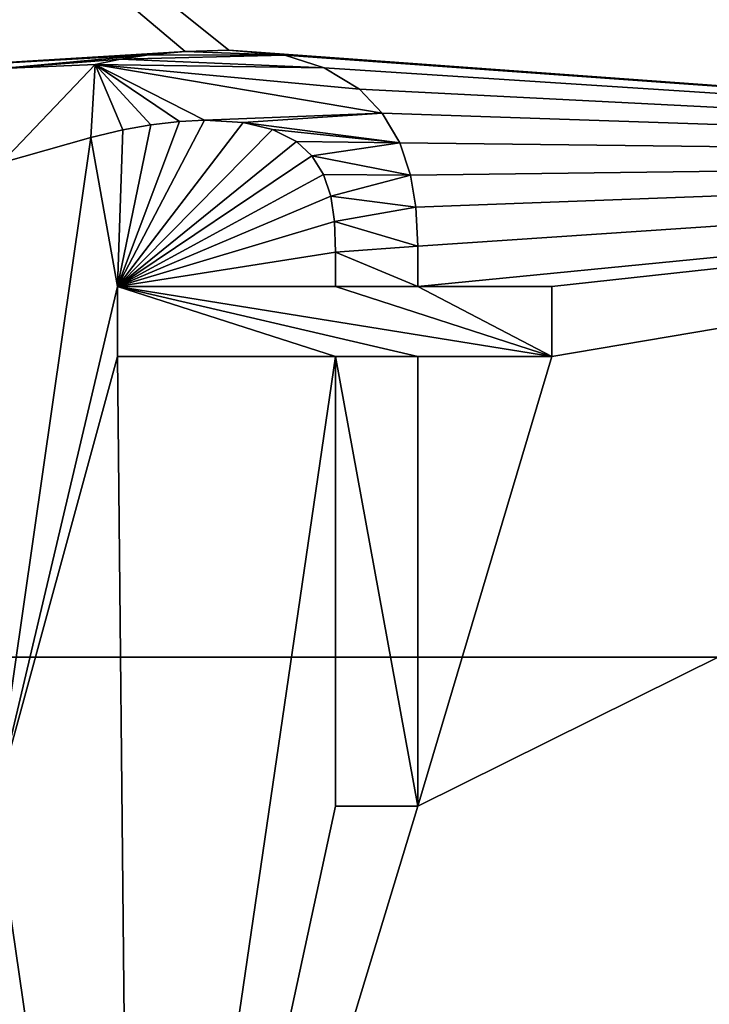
# Model space of a CAD drawing. Header units: millimetres. Extents: x -94 to 205, y -120 to 508.
# Tile 54 of 161: x 3.74 to 7.48, y 11.92 to 17.26. Entities that reach past the tile are written whole.
import ezdxf

# ---------------------------------------------------------------- set-up
doc = ezdxf.new("R2010")
doc.units = ezdxf.units.MM
doc.header["$LTSCALE"] = 65.185185
for name, color, linetype in [('1', 7, 'CONTINUOUS'), ('10', 7, 'CONTINUOUS'), ('13', 7, 'CONTINUOUS'), ('14', 7, 'CONTINUOUS'), ('179', 7, 'CONTINUOUS'), ('18', 7, 'CONTINUOUS'), ('180', 7, 'CONTINUOUS'), ('181', 7, 'CONTINUOUS'), ('182', 7, 'CONTINUOUS'), ('183', 7, 'CONTINUOUS'), ('184', 7, 'CONTINUOUS'), ('185', 7, 'CONTINUOUS'), ('186', 7, 'CONTINUOUS'), ('187', 7, 'CONTINUOUS'), ('188', 7, 'CONTINUOUS'), ('189', 7, 'CONTINUOUS'), ('190', 7, 'CONTINUOUS'), ('191', 7, 'CONTINUOUS'), ('192', 7, 'CONTINUOUS'), ('193', 7, 'CONTINUOUS'), ('194', 7, 'CONTINUOUS'), ('195', 7, 'CONTINUOUS'), ('196', 7, 'CONTINUOUS'), ('197', 7, 'CONTINUOUS'), ('198', 7, 'CONTINUOUS'), ('199', 7, 'CONTINUOUS'), ('2', 7, 'CONTINUOUS'), ('20', 7, 'CONTINUOUS'), ('200', 7, 'CONTINUOUS'), ('201', 7, 'CONTINUOUS'), ('202', 7, 'CONTINUOUS'), ('21', 7, 'CONTINUOUS'), ('24', 7, 'CONTINUOUS'), ('294', 7, 'CONTINUOUS'), ('296', 7, 'CONTINUOUS'), ('3', 7, 'CONTINUOUS'), ('305', 7, 'CONTINUOUS'), ('344', 7, 'CONTINUOUS'), ('346', 7, 'CONTINUOUS'), ('6', 7, 'CONTINUOUS'), ('7', 7, 'CONTINUOUS'), ('788', 7, 'CONTINUOUS'), ('789', 7, 'CONTINUOUS'), ('846', 7, 'CONTINUOUS'), ('9', 7, 'CONTINUOUS'), ('943', 7, 'CONTINUOUS'), ('953', 7, 'CONTINUOUS')]:
    doc.layers.add(name, color=color, linetype=linetype)

msp = doc.modelspace()

# ---------------------------------------------------------------- linework, layer by layer
at = {"layer": '1', "linetype": 'CONTINUOUS'}
for points in [[(19.3355, 14.0481, 29), (7.3857, 22.7302, -4.8), (7.3855, 22.7303, 29), (19.3355, 14.0481, 29)], [(19.3355, 14.0481, -4.8), (7.3857, 22.7302, -4.8), (19.3355, 14.0481, 29), (19.3355, 14.0481, -4.8)]]:
    msp.add_3dface(points, dxfattribs=at)
at = {"layer": '10', "linetype": 'CONTINUOUS'}
for points in [[(6.3193, 19.4491, 2.05), (16.5443, 12.0204, 2.05), (6.3193, 19.4491, 5.95), (6.3193, 19.4491, 2.05)], [(6.3193, 19.4491, 5.95), (16.5443, 12.0204, 2.05), (16.5443, 12.0204, 5.95), (6.3193, 19.4491, 5.95)]]:
    msp.add_3dface(points, dxfattribs=at)
at = {"layer": '13', "linetype": 'CONTINUOUS'}
for points in [[(6.6439, 20.4477, 1), (16.5443, 12.0204, 2.05), (6.3193, 19.4491, 2.05), (6.6439, 20.4477, 1)], [(6.6439, 20.4477, 1), (17.3939, 12.6374, 1), (16.5443, 12.0204, 2.05), (6.6439, 20.4477, 1)]]:
    msp.add_3dface(points, dxfattribs=at)
at = {"layer": '14', "linetype": 'CONTINUOUS'}
for points in [[(6.6439, 20.4477, 7), (6.3193, 19.4491, 5.95), (16.5443, 12.0204, 5.95), (6.6439, 20.4477, 7)], [(17.3939, 12.6374, 7), (6.6439, 20.4477, 7), (16.5443, 12.0204, 5.95), (17.3939, 12.6374, 7)]]:
    msp.add_3dface(points, dxfattribs=at)
at = {"layer": '179', "linetype": 'CONTINUOUS'}
for points in [[(5.8972, 13, 68.5), (5.8972, 13, 69), (5.4515, 13, 68.5), (5.8972, 13, 68.5)], [(5.4515, 13, 68.5), (5.8972, 13, 69), (5.4515, 13, 69), (5.4515, 13, 68.5)]]:
    msp.add_3dface(points, dxfattribs=at)
at = {"layer": '18', "linetype": 'CONTINUOUS'}
for points in [[(7.3857, 22.7302, -4.8), (19.3355, 14.0481, -4.8), (7.3238, 22.54, -5), (7.3857, 22.7302, -4.8)], [(19.3355, 14.0481, -4.8), (19.1737, 13.9306, -5), (7.3238, 22.54, -5), (19.3355, 14.0481, -4.8)]]:
    msp.add_3dface(points, dxfattribs=at)
at = {"layer": '180', "linetype": 'CONTINUOUS'}
for points in [[(5.4515, 13, 68.5), (5.4515, 13, 69), (5.4515, 15.4374, 69), (5.4515, 13, 68.5)], [(5.4515, 15.4374, 68.5), (5.4515, 13, 68.5), (5.4515, 15.4374, 69), (5.4515, 15.4374, 68.5)]]:
    msp.add_3dface(points, dxfattribs=at)
at = {"layer": '181', "linetype": 'CONTINUOUS'}
for points in [[(5.4515, 15.4374, 68.5), (5.4515, 15.4374, 69), (4.2686, 15.4374, 69), (5.4515, 15.4374, 68.5)], [(4.2686, 15.4374, 68.5), (5.4515, 15.4374, 68.5), (4.2686, 15.4374, 69), (4.2686, 15.4374, 68.5)]]:
    msp.add_3dface(points, dxfattribs=at)
at = {"layer": '182', "linetype": 'CONTINUOUS'}
for points in [[(4.2686, 15.4374, 68.5), (4.2686, 15.4374, 69), (4.2686, 15.8171, 68.5), (4.2686, 15.4374, 68.5)], [(4.2686, 15.8171, 68.5), (4.2686, 15.4374, 69), (4.2686, 15.8171, 69), (4.2686, 15.8171, 68.5)]]:
    msp.add_3dface(points, dxfattribs=at)
at = {"layer": '183', "linetype": 'CONTINUOUS'}
for points in [[(4.2686, 15.8171, 68.5), (4.2686, 15.8171, 69), (5.4515, 15.8171, 69), (4.2686, 15.8171, 68.5)], [(5.4515, 15.8171, 68.5), (4.2686, 15.8171, 68.5), (5.4515, 15.8171, 69), (5.4515, 15.8171, 68.5)]]:
    msp.add_3dface(points, dxfattribs=at)
at = {"layer": '184', "linetype": 'CONTINUOUS'}
for points in [[(5.4515, 15.8171, 68.5), (5.4515, 15.8171, 69), (5.4515, 16.0041, 68.5), (5.4515, 15.8171, 68.5)], [(5.4515, 16.0041, 68.5), (5.4515, 15.8171, 69), (5.4515, 16.0041, 69), (5.4515, 16.0041, 68.5)]]:
    msp.add_3dface(points, dxfattribs=at)
at = {"layer": '185', "linetype": 'CONTINUOUS'}
for points in [[(5.4459, 16.1701, 69), (5.426, 16.3072, 69), (5.4459, 16.1701, 68.5), (5.4459, 16.1701, 69)], [(5.4459, 16.1701, 68.5), (5.426, 16.3072, 69), (5.426, 16.3072, 68.5), (5.4459, 16.1701, 68.5)], [(5.4515, 16.0041, 68.5), (5.4515, 16.0041, 69), (5.4459, 16.1701, 69), (5.4515, 16.0041, 68.5)], [(5.4515, 16.0041, 68.5), (5.4459, 16.1701, 69), (5.4459, 16.1701, 68.5), (5.4515, 16.0041, 68.5)]]:
    msp.add_3dface(points, dxfattribs=at)
at = {"layer": '186', "linetype": 'CONTINUOUS'}
for points in [[(5.386, 16.425, 69), (5.3236, 16.5258, 69), (5.386, 16.425, 68.5), (5.386, 16.425, 69)], [(5.386, 16.425, 68.5), (5.3236, 16.5258, 69), (5.3236, 16.5258, 68.5), (5.386, 16.425, 68.5)], [(5.426, 16.3072, 68.5), (5.426, 16.3072, 69), (5.386, 16.425, 69), (5.426, 16.3072, 68.5)], [(5.426, 16.3072, 68.5), (5.386, 16.425, 69), (5.386, 16.425, 68.5), (5.426, 16.3072, 68.5)]]:
    msp.add_3dface(points, dxfattribs=at)
at = {"layer": '187', "linetype": 'CONTINUOUS'}
for points in [[(5.2394, 16.6048, 69), (5.1104, 16.6699, 69), (5.2394, 16.6048, 68.5), (5.2394, 16.6048, 69)], [(5.2394, 16.6048, 68.5), (5.1104, 16.6699, 69), (5.1104, 16.6699, 68.5), (5.2394, 16.6048, 68.5)], [(5.3236, 16.5258, 68.5), (5.3236, 16.5258, 69), (5.2394, 16.6048, 69), (5.3236, 16.5258, 68.5)], [(5.3236, 16.5258, 68.5), (5.2394, 16.6048, 69), (5.2394, 16.6048, 68.5), (5.3236, 16.5258, 68.5)]]:
    msp.add_3dface(points, dxfattribs=at)
at = {"layer": '188', "linetype": 'CONTINUOUS'}
for points in [[(4.9511, 16.7067, 69), (4.7417, 16.7194, 69), (4.9509, 16.7067, 68.5), (4.9511, 16.7067, 69)], [(4.9509, 16.7067, 68.5), (4.7417, 16.7194, 69), (4.7417, 16.7194, 68.5), (4.9509, 16.7067, 68.5)], [(5.1104, 16.6699, 68.5), (4.9511, 16.7067, 69), (4.9509, 16.7067, 68.5), (5.1104, 16.6699, 68.5)], [(5.1104, 16.6699, 68.5), (5.1104, 16.6699, 69), (4.9511, 16.7067, 69), (5.1104, 16.6699, 68.5)]]:
    msp.add_3dface(points, dxfattribs=at)
at = {"layer": '189', "linetype": 'CONTINUOUS'}
for points in [[(4.7417, 16.7194, 68.5), (4.7417, 16.7194, 69), (4.605, 16.7131, 69), (4.7417, 16.7194, 68.5)], [(4.7417, 16.7194, 68.5), (4.605, 16.7131, 69), (4.605, 16.7131, 68.5), (4.7417, 16.7194, 68.5)], [(4.605, 16.7131, 69), (4.4506, 16.6943, 69), (4.605, 16.7131, 68.5), (4.605, 16.7131, 69)], [(4.605, 16.7131, 68.5), (4.4506, 16.6943, 69), (4.4506, 16.6943, 68.5), (4.605, 16.7131, 68.5)]]:
    msp.add_3dface(points, dxfattribs=at)
at = {"layer": '190', "linetype": 'CONTINUOUS'}
for points in [[(4.2981, 16.6665, 69), (4.1255, 16.6259, 69), (4.298, 16.6665, 68.5), (4.2981, 16.6665, 69)], [(4.298, 16.6665, 68.5), (4.1255, 16.6259, 69), (4.1255, 16.6259, 68.5), (4.298, 16.6665, 68.5)], [(4.4506, 16.6943, 68.5), (4.2981, 16.6665, 69), (4.298, 16.6665, 68.5), (4.4506, 16.6943, 68.5)], [(4.4506, 16.6943, 68.5), (4.4506, 16.6943, 69), (4.2981, 16.6665, 69), (4.4506, 16.6943, 68.5)]]:
    msp.add_3dface(points, dxfattribs=at)
at = {"layer": '191', "linetype": 'CONTINUOUS'}
for points in [[(4.1255, 16.6259, 68.5), (4.1255, 16.6259, 69), (4.1475, 17.022, 68.5), (4.1255, 16.6259, 68.5)], [(4.1475, 17.022, 68.5), (4.1255, 16.6259, 69), (4.1475, 17.022, 69), (4.1475, 17.022, 68.5)]]:
    msp.add_3dface(points, dxfattribs=at)
at = {"layer": '192', "linetype": 'CONTINUOUS'}
for points in [[(4.1475, 17.022, 68.5), (4.1475, 17.022, 69), (4.286, 17.0503, 69), (4.1475, 17.022, 68.5)], [(4.1475, 17.022, 68.5), (4.286, 17.0503, 69), (4.286, 17.0503, 68.5), (4.1475, 17.022, 68.5)], [(4.286, 17.0503, 69), (4.4396, 17.074, 69), (4.286, 17.0503, 68.5), (4.286, 17.0503, 69)], [(4.286, 17.0503, 68.5), (4.4396, 17.074, 69), (4.4396, 17.074, 68.5), (4.286, 17.0503, 68.5)]]:
    msp.add_3dface(points, dxfattribs=at)
at = {"layer": '193', "linetype": 'CONTINUOUS'}
for points in [[(4.4396, 17.074, 68.5), (4.4396, 17.074, 69), (4.6362, 17.0924, 69), (4.4396, 17.074, 68.5)], [(4.4396, 17.074, 68.5), (4.6362, 17.0924, 69), (4.6363, 17.0924, 68.5), (4.4396, 17.074, 68.5)], [(4.6362, 17.0924, 69), (4.8738, 17.099, 69), (4.6363, 17.0924, 68.5), (4.6362, 17.0924, 69)], [(4.6363, 17.0924, 68.5), (4.8738, 17.099, 69), (4.8738, 17.099, 68.5), (4.6363, 17.0924, 68.5)]]:
    msp.add_3dface(points, dxfattribs=at)
at = {"layer": '194', "linetype": 'CONTINUOUS'}
for points in [[(4.8738, 17.099, 68.5), (4.8738, 17.099, 69), (5.1773, 17.0717, 69), (4.8738, 17.099, 68.5)], [(4.8738, 17.099, 68.5), (5.1773, 17.0717, 69), (5.1771, 17.0718, 68.5), (4.8738, 17.099, 68.5)], [(5.1773, 17.0717, 69), (5.3904, 17.0043, 69), (5.1771, 17.0718, 68.5), (5.1773, 17.0717, 69)], [(5.1771, 17.0718, 68.5), (5.3904, 17.0043, 69), (5.3904, 17.0043, 68.5), (5.1771, 17.0718, 68.5)]]:
    msp.add_3dface(points, dxfattribs=at)
at = {"layer": '195', "linetype": 'CONTINUOUS'}
for points in [[(5.3904, 17.0043, 68.5), (5.3904, 17.0043, 69), (5.5813, 16.8871, 69), (5.3904, 17.0043, 68.5)], [(5.3904, 17.0043, 68.5), (5.5813, 16.8871, 69), (5.5813, 16.8871, 68.5), (5.3904, 17.0043, 68.5)], [(5.5813, 16.8871, 69), (5.7051, 16.7583, 69), (5.5813, 16.8871, 68.5), (5.5813, 16.8871, 69)], [(5.5813, 16.8871, 68.5), (5.7051, 16.7583, 69), (5.7051, 16.7583, 68.5), (5.5813, 16.8871, 68.5)]]:
    msp.add_3dface(points, dxfattribs=at)
at = {"layer": '196', "linetype": 'CONTINUOUS'}
for points in [[(5.7051, 16.7583, 68.5), (5.7051, 16.7583, 69), (5.8001, 16.5967, 69), (5.7051, 16.7583, 68.5)], [(5.7051, 16.7583, 68.5), (5.8001, 16.5967, 69), (5.8001, 16.5966, 68.5), (5.7051, 16.7583, 68.5)], [(5.8001, 16.5967, 69), (5.8587, 16.4223, 69), (5.8001, 16.5966, 68.5), (5.8001, 16.5967, 69)], [(5.8001, 16.5966, 68.5), (5.8587, 16.4223, 69), (5.8587, 16.4223, 68.5), (5.8001, 16.5966, 68.5)]]:
    msp.add_3dface(points, dxfattribs=at)
at = {"layer": '197', "linetype": 'CONTINUOUS'}
for points in [[(5.8587, 16.4223, 68.5), (5.8587, 16.4223, 69), (5.8868, 16.2479, 69), (5.8587, 16.4223, 68.5)], [(5.8587, 16.4223, 68.5), (5.8868, 16.2479, 69), (5.8868, 16.2479, 68.5), (5.8587, 16.4223, 68.5)], [(5.8868, 16.2479, 69), (5.8972, 16.0371, 69), (5.8868, 16.2479, 68.5), (5.8868, 16.2479, 69)], [(5.8868, 16.2479, 68.5), (5.8972, 16.0371, 69), (5.8972, 16.0371, 68.5), (5.8868, 16.2479, 68.5)]]:
    msp.add_3dface(points, dxfattribs=at)
at = {"layer": '198', "linetype": 'CONTINUOUS'}
for points in [[(5.8972, 16.0371, 68.5), (5.8972, 16.0371, 69), (5.8972, 15.8171, 68.5), (5.8972, 16.0371, 68.5)], [(5.8972, 15.8171, 68.5), (5.8972, 16.0371, 69), (5.8972, 15.8171, 69), (5.8972, 15.8171, 68.5)]]:
    msp.add_3dface(points, dxfattribs=at)
at = {"layer": '199', "linetype": 'CONTINUOUS'}
for points in [[(5.8972, 15.8171, 68.5), (5.8972, 15.8171, 69), (6.6235, 15.8171, 69), (5.8972, 15.8171, 68.5)], [(6.6235, 15.8171, 68.5), (5.8972, 15.8171, 68.5), (6.6235, 15.8171, 69), (6.6235, 15.8171, 68.5)]]:
    msp.add_3dface(points, dxfattribs=at)
at = {"layer": '2', "linetype": 'CONTINUOUS'}
for points in [[(7.3238, 22.54, -5), (19.1737, 13.9306, -5), (6.7983, 20.9233, -5), (7.3238, 22.54, -5)], [(6.7983, 20.9233, -5), (19.1737, 13.9306, -5), (17.7985, 12.9311, -5), (6.7983, 20.9233, -5)]]:
    msp.add_3dface(points, dxfattribs=at)
at = {"layer": '20', "linetype": 'CONTINUOUS'}
for points in [[(6.7983, 20.9233, -5), (17.7985, 12.9311, -5), (6.6436, 20.4478, -4.5), (6.7983, 20.9233, -5)], [(17.7985, 12.9311, -5), (17.3939, 12.6373, -4.5), (6.6436, 20.4478, -4.5), (17.7985, 12.9311, -5)]]:
    msp.add_3dface(points, dxfattribs=at)
at = {"layer": '200', "linetype": 'CONTINUOUS'}
for points in [[(6.6235, 15.8171, 68.5), (6.6235, 15.8171, 69), (6.6235, 15.4374, 68.5), (6.6235, 15.8171, 68.5)], [(6.6235, 15.4374, 68.5), (6.6235, 15.8171, 69), (6.6235, 15.4374, 69), (6.6235, 15.4374, 68.5)]]:
    msp.add_3dface(points, dxfattribs=at)
at = {"layer": '201', "linetype": 'CONTINUOUS'}
for points in [[(6.6235, 15.4374, 68.5), (6.6235, 15.4374, 69), (5.8972, 15.4374, 69), (6.6235, 15.4374, 68.5)], [(5.8972, 15.4374, 68.5), (6.6235, 15.4374, 68.5), (5.8972, 15.4374, 69), (5.8972, 15.4374, 68.5)]]:
    msp.add_3dface(points, dxfattribs=at)
at = {"layer": '202', "linetype": 'CONTINUOUS'}
for points in [[(5.8972, 13, 69), (5.8972, 13, 68.5), (5.8972, 15.4374, 68.5), (5.8972, 13, 69)], [(5.8972, 13, 69), (5.8972, 15.4374, 68.5), (5.8972, 15.4374, 69), (5.8972, 13, 69)]]:
    msp.add_3dface(points, dxfattribs=at)
at = {"layer": '21', "linetype": 'CONTINUOUS'}
for points in [[(6.6436, 20.4478, 29.5), (17.3939, 12.6373, 29.5), (6.7983, 20.9233, 30), (6.6436, 20.4478, 29.5)], [(17.3939, 12.6373, 29.5), (17.7985, 12.9311, 30), (6.7983, 20.9233, 30), (17.3939, 12.6373, 29.5)]]:
    msp.add_3dface(points, dxfattribs=at)
at = {"layer": '24', "linetype": 'CONTINUOUS'}
for points in [[(-13.8172, 19.0088, 71), (-19.0165, 13.8066, 71), (13.8172, 19.0088, 71), (-13.8172, 19.0088, 71)], [(13.8172, 19.0088, 71), (-19.0165, 13.8066, 71), (19.0165, 13.8066, 71), (13.8172, 19.0088, 71)], [(-23.5, 0, 71), (23.5, 0, 71), (19.0165, 13.8066, 71), (-23.5, 0, 71)], [(-19.0165, 13.8066, 71), (-23.5, 0, 71), (19.0165, 13.8066, 71), (-19.0165, 13.8066, 71)]]:
    msp.add_3dface(points, dxfattribs=at)
at = {"layer": '294', "linetype": 'CONTINUOUS'}
for points in [[(7.4164, 22.8254, 70.5), (19.4164, 14.1068, 70.5), (7.4164, 22.8254, 31.2), (7.4164, 22.8254, 70.5)], [(7.4164, 22.8254, 31.2), (19.4164, 14.1068, 70.5), (19.4164, 14.1068, 31.2), (7.4164, 22.8254, 31.2)]]:
    msp.add_3dface(points, dxfattribs=at)
at = {"layer": '296', "linetype": 'CONTINUOUS'}
for points in [[(6.7984, 20.9232, 31.2), (17.7984, 12.9313, 31.2), (7.4067, 20.7157, 68), (6.7984, 20.9232, 31.2)], [(7.4067, 20.7157, 68), (17.7984, 12.9313, 31.2), (13.9487, 17.0128, 68), (7.4067, 20.7157, 68)]]:
    msp.add_3dface(points, dxfattribs=at)
at = {"layer": '3', "linetype": 'CONTINUOUS'}
for points in [[(17.3939, 12.6373, 29.5), (6.6436, 20.4478, 29.5), (17.3939, 12.6374, 7), (17.3939, 12.6373, 29.5)], [(17.3939, 12.6374, 7), (6.6436, 20.4478, 29.5), (6.6439, 20.4477, 7), (17.3939, 12.6374, 7)]]:
    msp.add_3dface(points, dxfattribs=at)
at = {"layer": '305', "linetype": 'CONTINUOUS'}
msp.add_3dface([(13.8172, 19.0088, 71), (19.4164, 14.1068, 70.5), (7.4164, 22.8254, 70.5), (13.8172, 19.0088, 71)], dxfattribs=at)
at = {"layer": '344', "linetype": 'CONTINUOUS'}
msp.add_3dface([(13.0528, 17.9573, 31), (17.7984, 12.9313, 31.2), (6.7984, 20.9232, 31.2), (13.0528, 17.9573, 31)], dxfattribs=at)
at = {"layer": '346', "linetype": 'CONTINUOUS'}
for points in [[(7.3571, 22.6343, 31), (7.4164, 22.8254, 31.2), (19.4164, 14.1068, 31.2), (7.3571, 22.6343, 31)], [(13.9936, 19.2515, 31), (7.3571, 22.6343, 31), (19.4164, 14.1068, 31.2), (13.9936, 19.2515, 31)]]:
    msp.add_3dface(points, dxfattribs=at)
at = {"layer": '6', "linetype": 'CONTINUOUS'}
msp.add_3dface([(17.7985, 12.9311, 30), (13.4644, 18.5235, 30), (6.7983, 20.9233, 30), (17.7985, 12.9311, 30)], dxfattribs=at)
at = {"layer": '7', "linetype": 'CONTINUOUS'}
msp.add_3dface([(19.3355, 14.0481, 29), (7.3855, 22.7303, 29), (11.8036, 20.4444, 29.7071), (19.3355, 14.0481, 29)], dxfattribs=at)
at = {"layer": '788', "linetype": 'CONTINUOUS'}
for points in [[(5.0731, 6.1858, 67.5), (4.063, 6.8914, 67.5), (14.0777, 16.9061, 67.5), (5.0731, 6.1858, 67.5)], [(5.9628, 5.3333, 67.5), (5.0731, 6.1858, 67.5), (14.0777, 16.9061, 67.5), (5.9628, 5.3333, 67.5)], [(6.3, 5.0871, 67.5), (5.9628, 5.3333, 67.5), (14.0777, 16.9061, 67.5), (6.3, 5.0871, 67.5)], [(6.7082, 5, 67.5), (6.3, 5.0871, 67.5), (14.0777, 16.9061, 67.5), (6.7082, 5, 67.5)], [(7.8284, 5, 67.5), (6.7082, 5, 67.5), (14.0777, 16.9061, 67.5), (7.8284, 5, 67.5)]]:
    msp.add_3dface(points, dxfattribs=at)
at = {"layer": '789', "linetype": 'CONTINUOUS'}
for points in [[(4.063, 6.8914, 67.5), (13.9487, 17.0128, 68), (14.0133, 16.9596, 67.7501), (4.063, 6.8914, 67.5)], [(13.9487, 17.0128, 68), (4.063, 6.8914, 67.5), (13.5562, 16.9536, 68.7072), (13.9487, 17.0128, 68)], [(4.063, 6.8914, 67.5), (14.0133, 16.9596, 67.7501), (14.0777, 16.9061, 67.5), (4.063, 6.8914, 67.5)], [(13.5562, 16.9536, 68.7072), (4.063, 6.8914, 67.5), (13.5474, 16.9491, 68.7161), (13.5562, 16.9536, 68.7072)], [(13.5474, 16.9491, 68.7161), (4.063, 6.8914, 67.5), (12.9759, 16.5114, 69), (13.5474, 16.9491, 68.7161)], [(4.063, 6.8914, 67.5), (4.3457, 7.8813, 69), (12.9759, 16.5114, 69), (4.063, 6.8914, 67.5)]]:
    msp.add_3dface(points, dxfattribs=at)
at = {"layer": '846', "linetype": 'CONTINUOUS'}
for points in [[(4.8738, 17.099, 69), (4.6362, 17.0924, 69), (0, 21, 69), (4.8738, 17.099, 69)], [(12.9759, 16.5114, 69), (4.8738, 17.099, 69), (0, 21, 69), (12.9759, 16.5114, 69)], [(4.6362, 17.0924, 69), (3.1296, 17, 69), (0, 21, 69), (4.6362, 17.0924, 69)], [(4.6362, 17.0924, 69), (4.4396, 17.074, 69), (3.1296, 17, 69), (4.6362, 17.0924, 69)], [(5.1773, 17.0717, 69), (4.8738, 17.099, 69), (12.9759, 16.5114, 69), (5.1773, 17.0717, 69)], [(3.6413, 17, 69), (3.1296, 17, 69), (4.4396, 17.074, 69), (3.6413, 17, 69)], [(4.4396, 17.074, 69), (4.286, 17.0503, 69), (3.6413, 17, 69), (4.4396, 17.074, 69)], [(4.286, 17.0503, 69), (4.1475, 17.022, 69), (3.6413, 17, 69), (4.286, 17.0503, 69)], [(5.3904, 17.0043, 69), (5.1773, 17.0717, 69), (12.9759, 16.5114, 69), (5.3904, 17.0043, 69)], [(4.1475, 17.022, 69), (4.1255, 16.6259, 69), (3.6413, 16.4883, 69), (4.1475, 17.022, 69)], [(3.6413, 17, 69), (4.1475, 17.022, 69), (3.6413, 16.4883, 69), (3.6413, 17, 69)], [(5.5813, 16.8871, 69), (5.3904, 17.0043, 69), (12.9759, 16.5114, 69), (5.5813, 16.8871, 69)], [(5.7051, 16.7583, 69), (5.5813, 16.8871, 69), (12.9759, 16.5114, 69), (5.7051, 16.7583, 69)], [(4.2686, 15.8171, 69), (4.7417, 16.7194, 69), (4.9511, 16.7067, 69), (4.2686, 15.8171, 69)], [(4.7417, 16.7194, 69), (4.2686, 15.8171, 69), (4.605, 16.7131, 69), (4.7417, 16.7194, 69)], [(5.8001, 16.5967, 69), (5.7051, 16.7583, 69), (12.9759, 16.5114, 69), (5.8001, 16.5967, 69)], [(4.2686, 15.8171, 69), (4.1255, 16.6259, 69), (4.2981, 16.6665, 69), (4.2686, 15.8171, 69)], [(4.2686, 15.8171, 69), (4.4506, 16.6943, 69), (4.605, 16.7131, 69), (4.2686, 15.8171, 69)], [(5.1104, 16.6699, 69), (4.2686, 15.8171, 69), (4.9511, 16.7067, 69), (5.1104, 16.6699, 69)], [(4.4506, 16.6943, 69), (4.2686, 15.8171, 69), (4.2981, 16.6665, 69), (4.4506, 16.6943, 69)], [(4.2686, 15.8171, 69), (5.1104, 16.6699, 69), (5.2394, 16.6048, 69), (4.2686, 15.8171, 69)], [(4.1255, 16.6259, 69), (4.2686, 15.8171, 69), (3.6028, 13, 69), (4.1255, 16.6259, 69)], [(4.1255, 16.6259, 69), (3.6028, 13, 69), (3.6413, 16.4883, 69), (4.1255, 16.6259, 69)], [(5.3236, 16.5258, 69), (4.2686, 15.8171, 69), (5.2394, 16.6048, 69), (5.3236, 16.5258, 69)], [(5.8587, 16.4223, 69), (5.8001, 16.5967, 69), (12.9759, 16.5114, 69), (5.8587, 16.4223, 69)], [(4.2686, 15.8171, 69), (5.3236, 16.5258, 69), (5.386, 16.425, 69), (4.2686, 15.8171, 69)], [(4.3457, 7.8813, 69), (5.8972, 13, 69), (12.9759, 16.5114, 69), (4.3457, 7.8813, 69)], [(5.8868, 16.2479, 69), (5.8587, 16.4223, 69), (12.9759, 16.5114, 69), (5.8868, 16.2479, 69)], [(5.8972, 16.0371, 69), (5.8868, 16.2479, 69), (12.9759, 16.5114, 69), (5.8972, 16.0371, 69)], [(5.8972, 13, 69), (6.6235, 15.4374, 69), (12.9759, 16.5114, 69), (5.8972, 13, 69)], [(5.8972, 15.8171, 69), (5.8972, 16.0371, 69), (12.9759, 16.5114, 69), (5.8972, 15.8171, 69)], [(6.6235, 15.8171, 69), (5.8972, 15.8171, 69), (12.9759, 16.5114, 69), (6.6235, 15.8171, 69)], [(6.6235, 15.4374, 69), (6.6235, 15.8171, 69), (12.9759, 16.5114, 69), (6.6235, 15.4374, 69)], [(5.426, 16.3072, 69), (4.2686, 15.8171, 69), (5.386, 16.425, 69), (5.426, 16.3072, 69)], [(4.2686, 15.8171, 69), (5.426, 16.3072, 69), (5.4459, 16.1701, 69), (4.2686, 15.8171, 69)], [(5.4515, 16.0041, 69), (4.2686, 15.8171, 69), (5.4459, 16.1701, 69), (5.4515, 16.0041, 69)], [(5.4515, 15.8171, 69), (4.2686, 15.8171, 69), (5.4515, 16.0041, 69), (5.4515, 15.8171, 69)], [(4.2686, 15.8171, 69), (4.2686, 15.4374, 69), (3.6028, 13, 69), (4.2686, 15.8171, 69)], [(3.6028, 13, 69), (4.2686, 15.4374, 69), (4.3457, 7.8813, 69), (3.6028, 13, 69)], [(4.2686, 15.4374, 69), (5.4515, 15.4374, 69), (4.3457, 7.8813, 69), (4.2686, 15.4374, 69)], [(5.4515, 15.4374, 69), (5.4515, 13, 69), (4.3457, 7.8813, 69), (5.4515, 15.4374, 69)], [(6.6235, 15.4374, 69), (5.8972, 13, 69), (5.8972, 15.4374, 69), (6.6235, 15.4374, 69)], [(3.6028, 13, 69), (4.3457, 7.8813, 69), (0, 9, 69), (3.6028, 13, 69)], [(5.4515, 13, 69), (5.8972, 13, 69), (4.3457, 7.8813, 69), (5.4515, 13, 69)]]:
    msp.add_3dface(points, dxfattribs=at)
at = {"layer": '9', "linetype": 'CONTINUOUS'}
for points in [[(17.3939, 12.6373, -4.5), (6.6439, 20.4477, 1), (6.6436, 20.4478, -4.5), (17.3939, 12.6373, -4.5)], [(17.3939, 12.6374, 1), (6.6439, 20.4477, 1), (17.3939, 12.6373, -4.5), (17.3939, 12.6374, 1)]]:
    msp.add_3dface(points, dxfattribs=at)
at = {"layer": '943', "linetype": 'CONTINUOUS'}
for points in [[(4.4396, 17.074, 68.5), (4.6363, 17.0924, 68.5), (5.1771, 17.0718, 68.5), (4.4396, 17.074, 68.5)], [(4.6363, 17.0924, 68.5), (4.8738, 17.099, 68.5), (5.1771, 17.0718, 68.5), (4.6363, 17.0924, 68.5)], [(4.1475, 17.022, 68.5), (4.286, 17.0503, 68.5), (5.3904, 17.0043, 68.5), (4.1475, 17.022, 68.5)], [(4.286, 17.0503, 68.5), (4.4396, 17.074, 68.5), (5.1771, 17.0718, 68.5), (4.286, 17.0503, 68.5)], [(4.286, 17.0503, 68.5), (5.1771, 17.0718, 68.5), (5.3904, 17.0043, 68.5), (4.286, 17.0503, 68.5)], [(4.298, 16.6665, 68.5), (4.1255, 16.6259, 68.5), (4.1475, 17.022, 68.5), (4.298, 16.6665, 68.5)], [(4.7417, 16.7194, 68.5), (4.605, 16.7131, 68.5), (4.1475, 17.022, 68.5), (4.7417, 16.7194, 68.5)], [(4.7417, 16.7194, 68.5), (4.1475, 17.022, 68.5), (5.7051, 16.7583, 68.5), (4.7417, 16.7194, 68.5)], [(4.605, 16.7131, 68.5), (4.4506, 16.6943, 68.5), (4.1475, 17.022, 68.5), (4.605, 16.7131, 68.5)], [(4.4506, 16.6943, 68.5), (4.298, 16.6665, 68.5), (4.1475, 17.022, 68.5), (4.4506, 16.6943, 68.5)], [(4.1475, 17.022, 68.5), (5.3904, 17.0043, 68.5), (5.5813, 16.8871, 68.5), (4.1475, 17.022, 68.5)], [(4.1475, 17.022, 68.5), (5.5813, 16.8871, 68.5), (5.7051, 16.7583, 68.5), (4.1475, 17.022, 68.5)], [(4.9509, 16.7067, 68.5), (4.7417, 16.7194, 68.5), (5.7051, 16.7583, 68.5), (4.9509, 16.7067, 68.5)], [(4.9509, 16.7067, 68.5), (5.7051, 16.7583, 68.5), (5.8001, 16.5966, 68.5), (4.9509, 16.7067, 68.5)], [(5.1104, 16.6699, 68.5), (4.9509, 16.7067, 68.5), (5.8001, 16.5966, 68.5), (5.1104, 16.6699, 68.5)], [(5.2394, 16.6048, 68.5), (5.1104, 16.6699, 68.5), (5.8001, 16.5966, 68.5), (5.2394, 16.6048, 68.5)], [(5.3236, 16.5258, 68.5), (5.2394, 16.6048, 68.5), (5.8001, 16.5966, 68.5), (5.3236, 16.5258, 68.5)], [(5.3236, 16.5258, 68.5), (5.8001, 16.5966, 68.5), (5.8587, 16.4223, 68.5), (5.3236, 16.5258, 68.5)], [(5.386, 16.425, 68.5), (5.3236, 16.5258, 68.5), (5.8587, 16.4223, 68.5), (5.386, 16.425, 68.5)], [(5.426, 16.3072, 68.5), (5.386, 16.425, 68.5), (5.8587, 16.4223, 68.5), (5.426, 16.3072, 68.5)], [(5.426, 16.3072, 68.5), (5.8587, 16.4223, 68.5), (5.8868, 16.2479, 68.5), (5.426, 16.3072, 68.5)], [(5.4459, 16.1701, 68.5), (5.426, 16.3072, 68.5), (5.8868, 16.2479, 68.5), (5.4459, 16.1701, 68.5)], [(5.4459, 16.1701, 68.5), (5.8868, 16.2479, 68.5), (5.8972, 16.0371, 68.5), (5.4459, 16.1701, 68.5)], [(5.4515, 16.0041, 68.5), (5.4459, 16.1701, 68.5), (5.8972, 16.0371, 68.5), (5.4515, 16.0041, 68.5)], [(5.4515, 16.0041, 68.5), (5.8972, 16.0371, 68.5), (5.8972, 15.8171, 68.5), (5.4515, 16.0041, 68.5)], [(5.4515, 15.8171, 68.5), (5.4515, 16.0041, 68.5), (5.8972, 15.8171, 68.5), (5.4515, 15.8171, 68.5)], [(5.4515, 15.4374, 68.5), (4.2686, 15.4374, 68.5), (4.2686, 15.8171, 68.5), (5.4515, 15.4374, 68.5)], [(5.4515, 15.4374, 68.5), (4.2686, 15.8171, 68.5), (5.8972, 15.4374, 68.5), (5.4515, 15.4374, 68.5)], [(4.2686, 15.8171, 68.5), (5.4515, 15.8171, 68.5), (6.6235, 15.4374, 68.5), (4.2686, 15.8171, 68.5)], [(4.2686, 15.8171, 68.5), (6.6235, 15.4374, 68.5), (5.8972, 15.4374, 68.5), (4.2686, 15.8171, 68.5)], [(5.4515, 15.8171, 68.5), (5.8972, 15.8171, 68.5), (6.6235, 15.4374, 68.5), (5.4515, 15.8171, 68.5)], [(5.8972, 15.8171, 68.5), (6.6235, 15.8171, 68.5), (6.6235, 15.4374, 68.5), (5.8972, 15.8171, 68.5)], [(5.8972, 13, 68.5), (5.4515, 13, 68.5), (5.4515, 15.4374, 68.5), (5.8972, 13, 68.5)], [(5.8972, 13, 68.5), (5.4515, 15.4374, 68.5), (5.8972, 15.4374, 68.5), (5.8972, 13, 68.5)]]:
    msp.add_3dface(points, dxfattribs=at)
at = {"layer": '953', "linetype": 'CONTINUOUS'}
for points in [[(7.4067, 20.7157, 68), (13.5562, 16.9536, 68.7072), (0, 21.7071, 68.7071), (7.4067, 20.7157, 68)], [(13.5562, 16.9536, 68.7072), (0, 21, 69), (0, 21.7071, 68.7071), (13.5562, 16.9536, 68.7072)], [(13.5562, 16.9536, 68.7072), (13.5474, 16.9491, 68.7161), (0, 21, 69), (13.5562, 16.9536, 68.7072)], [(13.5474, 16.9491, 68.7161), (12.9759, 16.5114, 69), (0, 21, 69), (13.5474, 16.9491, 68.7161)], [(7.4067, 20.7157, 68), (13.9487, 17.0128, 68), (13.5562, 16.9536, 68.7072), (7.4067, 20.7157, 68)]]:
    msp.add_3dface(points, dxfattribs=at)

doc.saveas('drawing.dxf')
